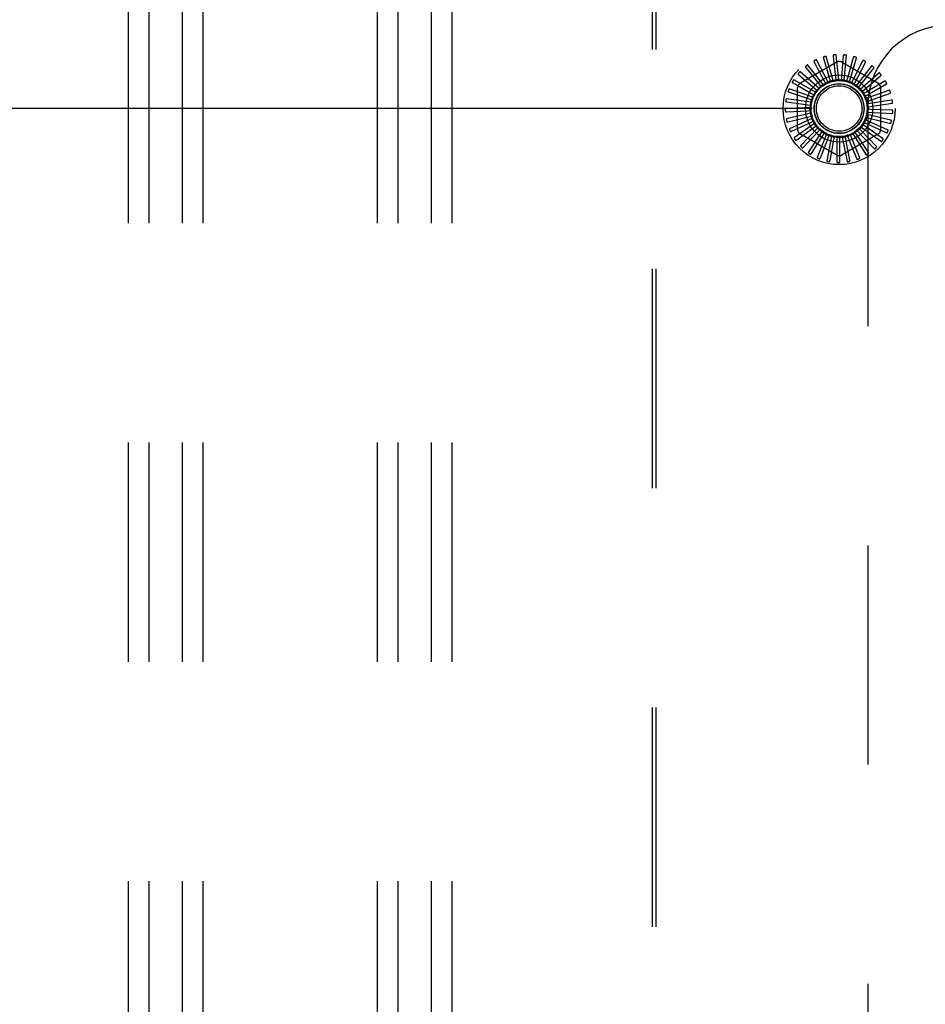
# Model space of a CAD drawing. Header units: inches. Extents: x 0 to 200, y 0 to 129.
# Tile 24 of 44: x 18.92 to 23.46, y 107.66 to 112.6. Entities that reach past the tile are written whole.
import ezdxf

# ---------------------------------------------------------------- set-up
doc = ezdxf.new("R2010")
doc.units = ezdxf.units.IN
doc.header["$LTSCALE"] = 11
doc.header["$MEASUREMENT"] = 0
doc.linetypes.add('HIDDEN', pattern=[0.2, 0.1, -0.1])
doc.layers.get('0').update_dxf_attribs({"linetype": 'CONTINUOUS'})
doc.layers.add('DEFAULT_2', color=8, linetype='HIDDEN')
doc.layers.add('DIMENSIONS', color=7, linetype='CONTINUOUS')
doc.styles.get("Standard").update_dxf_attribs({"font": 'arial.ttf'})
doc.dimstyles.new('DIMSTYLE_1', dxfattribs={"dimtxt": 0.882353, "dimasz": 1.176471, "dimexe": 0.09, "dimexo": 0.07, "dimgap": 0.0375, "dimtad": 0, "dimtih": 1, "dimtoh": 1, "dimzin": 4, "dimdsep": 46, "dimtxsty": 'Standard', "dimblk": '_FILLED', "dimblk1": '_FILLED', "dimblk2": '_FILLED', "dimcen": 0.09, "dimazin": 1, "dimtfac": 1, "dimtdec": 3, "dimtofl": 0, "dimtmove": 0, "dimatfit": 3, "dimldrblk": '_FILLED', "dimfxl": 0, "dimtolj": 1, "dimtzin": 4, "dimarcsym": 0})

# ---------------------------------------------------------------- blocks, each defined once
blk = doc.blocks.new('_FILLED')
at = {"color": 0, "linetype": 'ByBlock'}
blk.add_solid([(0, 0), (-1, 0.2), (-1, -0.2)], dxfattribs=at)
blk = doc.blocks.new('*D20')
at = {"layer": 'DIMENSIONS', "color": 2, "linetype": 'Continuous'}
for p, q in [((22.894, 112.1507), (12.7926, 112.1507)), ((13.8514, 112.1507), (13.8514, 109.0331)), ((13.8514, 104.1507), (13.8514, 107.2684)), ((22.894, 104.1507), (12.7926, 104.1507))]:
    blk.add_line(p, q, dxfattribs=at)
at = {"layer": 'DIMENSIONS', "color": 2, "linetype": 'Continuous', "xscale": 1.1764705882, "yscale": 1.1764705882, "zscale": 1.1764705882}
for p, rotation in [((13.8514, 112.1507), 90), ((13.8514, 104.1507), 270)]:
    blk.add_blockref('_FILLED', p, dxfattribs=dict(at, rotation=rotation))
at = {"layer": 'DIMENSIONS', "color": 2, "linetype": 'Continuous', "insert": (13.8514, 108.5919), "char_height": 0.88235, "width": 2.39777, "attachment_point": 2, "line_spacing_factor": 0.9}
blk.add_mtext('8.00', dxfattribs=at)

msp = doc.modelspace()

# ---------------------------------------------------------------- linework, layer by layer
at = {"layer": 'DEFAULT_2', "color": 8, "linetype": 'HIDDEN'}
for p, q in [((19.4611, 119.2757), (19.4611, 100.2757)), ((19.5651, 119.2757), (19.5651, 100.2757)), ((19.7321, 119.2757), (19.7321, 100.2757)), ((19.8361, 119.2757), (19.8361, 100.2757)), ((20.7111, 119.2757), (20.7111, 100.2757)), ((20.8151, 119.2757), (20.8151, 100.2757)), ((20.9821, 119.2757), (20.9821, 100.2757)), ((21.0861, 119.2757), (21.0861, 100.2757)), ((22.0925, 103.6463), (22.0925, 112.6552)), ((22.112, 103.6463), (22.112, 112.6552)), ((23.0005, 112.4137), (23.0113, 112.3081)), ((23.0277, 112.295), (23.0158, 112.4194)), ((23.0508, 112.4145), (23.0415, 112.3088)), ((23.055, 112.2928), (23.0669, 112.4172)), ((22.8362, 112.2794), (23.0154, 112.3829)), ((22.9501, 112.2708), (22.8728, 112.3691)), ((22.9049, 112.3839), (22.9542, 112.2899)), ((22.9743, 112.2838), (22.917, 112.3949)), ((22.9513, 112.4033), (22.9819, 112.3018)), ((23.0004, 112.2919), (22.9652, 112.4118)), ((23.0446, 112.3829), (23.2237, 112.2794)), ((23.1004, 112.4058), (23.0712, 112.3038)), ((23.0815, 112.2855), (23.1167, 112.4054)), ((23.1474, 112.3879), (23.0994, 112.2932)), ((23.106, 112.2733), (23.1633, 112.3844)), ((22.8272, 112.3207), (22.9079, 112.2518)), ((22.9288, 112.2535), (22.8344, 112.3354)), ((22.863, 112.356), (22.9292, 112.2731)), ((23.1901, 112.3614), (23.1251, 112.2775)), ((23.1279, 112.2567), (23.2051, 112.3549)), ((23.1462, 112.2363), (23.2406, 112.3181)), ((23.2271, 112.3273), (23.1474, 112.2572)), ((22.7987, 112.2792), (22.891, 112.2268)), ((22.9112, 112.2325), (22.8029, 112.295)), ((22.9292, 112.2731), (22.9381, 112.2619)), ((22.9542, 112.2899), (22.9608, 112.2773)), ((22.9583, 112.275), (22.958, 112.2749)), ((22.9819, 112.3018), (22.986, 112.2881)), ((23.0113, 112.3081), (23.0128, 112.2939)), ((23.0415, 112.3088), (23.0402, 112.2946)), ((23.0712, 112.3038), (23.0672, 112.2901)), ((23.0994, 112.2932), (23.0929, 112.2805)), ((23.1251, 112.2775), (23.1164, 112.2663)), ((23.1602, 112.2127), (23.2685, 112.2752)), ((23.2569, 112.2868), (23.1654, 112.2331)), ((22.7786, 112.2332), (22.8791, 112.1991)), ((22.8978, 112.2086), (22.7797, 112.2494)), ((22.8217, 112.0473), (22.8217, 112.2542)), ((22.891, 112.2268), (22.9033, 112.2198)), ((22.9079, 112.2518), (22.9187, 112.2425)), ((23.1474, 112.2572), (23.1367, 112.2478)), ((23.1654, 112.2331), (23.1531, 112.2259)), ((23.1696, 112.187), (23.2877, 112.2278)), ((23.2786, 112.2414), (23.1786, 112.206)), ((23.2383, 112.2542), (23.2383, 112.0473)), ((22.8893, 112.1825), (22.7656, 112.2003)), ((22.7675, 112.1841), (22.8726, 112.1697)), ((22.8726, 112.1697), (22.8868, 112.1678)), ((22.8791, 112.1991), (22.8926, 112.1946)), ((23.1786, 112.206), (23.1651, 112.2012)), ((23.1863, 112.1768), (23.1722, 112.1747)), ((23.174, 112.1599), (23.2977, 112.1777)), ((23.2912, 112.1927), (23.1863, 112.1768)), ((22.8858, 112.1553), (22.761, 112.1494)), ((22.7659, 112.1338), (22.8719, 112.1396)), ((22.8876, 112.1279), (22.7661, 112.0985)), ((22.8719, 112.1396), (22.8861, 112.1403)), ((23.1848, 112.1169), (23.171, 112.1202)), ((23.1731, 112.1325), (23.2979, 112.1265)), ((23.1735, 112.1597), (23.1735, 104.1417)), ((23.1885, 112.1468), (23.1742, 112.1474)), ((23.2881, 112.0926), (23.1848, 112.1169)), ((23.2945, 112.1425), (23.1885, 112.1468)), ((22.7739, 112.0841), (22.8768, 112.1099)), ((22.8944, 112.1014), (22.7808, 112.0495)), ((22.7911, 112.0369), (22.8873, 112.0816)), ((22.9062, 112.0766), (22.8044, 112.0041)), ((22.8768, 112.1099), (22.8907, 112.1133)), ((22.8873, 112.0816), (22.9003, 112.0876)), ((23.1612, 112.0617), (23.1495, 112.0699)), ((23.156, 112.0806), (23.2697, 112.0287)), ((23.1756, 112.0882), (23.1626, 112.094)), ((23.167, 112.1057), (23.2885, 112.0763)), ((23.2724, 112.0448), (23.1756, 112.0882)), ((22.817, 111.9937), (22.903, 112.0559)), ((23.0154, 111.9186), (22.8362, 112.022)), ((22.9225, 112.0545), (22.8363, 111.9641)), ((22.8506, 111.9563), (22.9232, 112.0335)), ((22.9426, 112.0359), (22.8751, 111.9308)), ((22.903, 112.0559), (22.9146, 112.0642)), ((22.9659, 112.0215), (22.9195, 111.9055)), ((22.9232, 112.0335), (22.933, 112.0439)), ((22.9474, 112.0155), (22.955, 112.0275)), ((23.2237, 112.022), (23.0446, 111.9186)), ((23.0922, 112.0049), (23.0869, 112.0182)), ((23.0981, 112.0236), (23.1657, 111.9184)), ((23.1187, 112.0194), (23.1109, 112.0313)), ((23.1767, 111.9305), (23.1187, 112.0194)), ((23.121, 112.0388), (23.2072, 111.9483)), ((23.142, 112.0385), (23.1321, 112.0488)), ((23.1405, 112.058), (23.2423, 111.9855)), ((23.2157, 111.9623), (23.142, 112.0385)), ((23.248, 112.0008), (23.1612, 112.0617)), ((22.8906, 111.9258), (22.9474, 112.0155)), ((22.9357, 111.9035), (22.9744, 112.0023)), ((22.9916, 112.0117), (22.9679, 111.889)), ((22.9744, 112.0023), (22.9797, 112.0155)), ((22.9842, 111.8901), (23.0035, 111.9944)), ((23.0035, 111.9944), (23.0062, 112.0085)), ((23.0186, 112.0069), (23.0186, 111.882)), ((23.0336, 111.9923), (23.0335, 112.0065)), ((23.0343, 111.8862), (23.0336, 111.9923)), ((23.046, 112.0074), (23.0696, 111.8847)), ((23.0635, 111.9958), (23.0607, 112.0098)), ((23.0843, 111.8918), (23.0635, 111.9958)), ((23.0728, 112.013), (23.1193, 111.897)), ((23.1323, 111.9067), (23.0922, 112.0049))]:
    msp.add_line(p, q, dxfattribs=at)
for points in [[(22.9652, 112.4118), (22.9652, 112.412), (22.965, 112.4121), (22.9649, 112.4122), (22.9647, 112.4123), (22.9645, 112.4123), (22.9643, 112.4124), (22.9641, 112.4124), (22.9639, 112.4124), (22.9637, 112.4124), (22.9634, 112.4124), (22.9632, 112.4124), (22.9629, 112.4124), (22.9626, 112.4123), (22.9624, 112.4123), (22.9621, 112.4123), (22.9618, 112.4122), (22.9615, 112.4121), (22.9612, 112.4121), (22.9609, 112.412), (22.9606, 112.4119)], [(23.0027, 112.4196), (23.0022, 112.4195), (23.0018, 112.4194), (23.0015, 112.4191), (23.0012, 112.4188), (23.0009, 112.4184), (23.0008, 112.418), (23.0006, 112.4176), (23.0005, 112.4171), (23.0005, 112.4166), (23.0004, 112.4161), (23.0004, 112.4155), (23.0004, 112.4149), (23.0005, 112.4143), (23.0005, 112.4137)], [(23.0158, 112.4194), (23.0158, 112.4195), (23.0157, 112.4197), (23.0156, 112.4198), (23.0154, 112.4199), (23.0152, 112.42), (23.015, 112.4201), (23.0148, 112.4201), (23.0146, 112.4202), (23.0144, 112.4202), (23.0142, 112.4203), (23.0139, 112.4203), (23.0136, 112.4203), (23.0134, 112.4204), (23.0131, 112.4204), (23.0128, 112.4204), (23.0125, 112.4204), (23.0122, 112.4204), (23.0119, 112.4204), (23.0116, 112.4204), (23.0113, 112.4203)], [(23.054, 112.4199), (23.0536, 112.4199), (23.0532, 112.4198), (23.0528, 112.4197), (23.0524, 112.4194), (23.0521, 112.4191), (23.0519, 112.4187), (23.0517, 112.4183), (23.0515, 112.4179), (23.0513, 112.4174), (23.0512, 112.4169), (23.0511, 112.4163), (23.051, 112.4157), (23.0509, 112.4151), (23.0508, 112.4145)], [(23.0669, 112.4172), (23.0669, 112.4174), (23.0668, 112.4175), (23.0667, 112.4177), (23.0666, 112.4178), (23.0665, 112.4179), (23.0663, 112.418), (23.0661, 112.4181), (23.0659, 112.4182), (23.0657, 112.4183), (23.0654, 112.4184), (23.0652, 112.4185), (23.065, 112.4186), (23.0647, 112.4186), (23.0644, 112.4187), (23.0641, 112.4188), (23.0639, 112.4188), (23.0636, 112.4189), (23.0632, 112.4189), (23.0629, 112.419), (23.0626, 112.419)], [(22.8728, 112.3691), (22.8727, 112.3692), (22.8726, 112.3692), (22.8724, 112.3693), (22.8722, 112.3693), (22.872, 112.3693), (22.8718, 112.3692), (22.8716, 112.3692), (22.8714, 112.3691), (22.8712, 112.369), (22.8709, 112.3689), (22.8707, 112.3688), (22.8705, 112.3687), (22.8702, 112.3686), (22.87, 112.3684), (22.8697, 112.3683), (22.8695, 112.3681), (22.8692, 112.368), (22.869, 112.3678), (22.8687, 112.3676), (22.8685, 112.3674)], [(22.9047, 112.3902), (22.9043, 112.3899), (22.904, 112.3896), (22.9038, 112.3893), (22.9036, 112.3889), (22.9035, 112.3885), (22.9035, 112.388), (22.9035, 112.3876), (22.9036, 112.3871), (22.9038, 112.3866), (22.9039, 112.3861), (22.9041, 112.3855), (22.9044, 112.385), (22.9046, 112.3844), (22.9049, 112.3839)], [(22.917, 112.3949), (22.9169, 112.395), (22.9168, 112.3951), (22.9166, 112.3952), (22.9164, 112.3952), (22.9162, 112.3952), (22.916, 112.3952), (22.9158, 112.3952), (22.9156, 112.3952), (22.9153, 112.3951), (22.9151, 112.3951), (22.9149, 112.395), (22.9146, 112.3949), (22.9143, 112.3949), (22.9141, 112.3948), (22.9138, 112.3947), (22.9135, 112.3946), (22.9132, 112.3945), (22.913, 112.3943), (22.9126, 112.3942), (22.9123, 112.394)], [(22.9523, 112.4096), (22.9518, 112.4094), (22.9515, 112.4092), (22.9512, 112.4089), (22.951, 112.4085), (22.9508, 112.4081), (22.9507, 112.4077), (22.9506, 112.4072), (22.9506, 112.4067), (22.9507, 112.4062), (22.9507, 112.4057), (22.9508, 112.4051), (22.951, 112.4045), (22.9511, 112.4039), (22.9513, 112.4033)], [(23.1046, 112.4105), (23.1041, 112.4106), (23.1037, 112.4106), (23.1033, 112.4105), (23.1029, 112.4103), (23.1025, 112.4101), (23.1022, 112.4098), (23.1019, 112.4094), (23.1016, 112.409), (23.1014, 112.4085), (23.1012, 112.408), (23.1009, 112.4075), (23.1007, 112.407), (23.1005, 112.4064), (23.1004, 112.4058)], [(23.1167, 112.4054), (23.1167, 112.4056), (23.1167, 112.4057), (23.1166, 112.4059), (23.1165, 112.406), (23.1164, 112.4062), (23.1162, 112.4063), (23.1161, 112.4065), (23.1159, 112.4066), (23.1157, 112.4067), (23.1155, 112.4069), (23.1152, 112.407), (23.115, 112.4071), (23.1148, 112.4072), (23.1145, 112.4073), (23.1143, 112.4075), (23.114, 112.4076), (23.1137, 112.4077), (23.1134, 112.4078), (23.1131, 112.4079), (23.1128, 112.408)], [(23.1524, 112.3917), (23.1519, 112.3919), (23.1515, 112.3919), (23.1511, 112.3919), (23.1507, 112.3918), (23.1503, 112.3917), (23.1499, 112.3914), (23.1496, 112.3911), (23.1492, 112.3908), (23.1489, 112.3904), (23.1486, 112.3899), (23.1483, 112.3894), (23.148, 112.3889), (23.1477, 112.3884), (23.1474, 112.3879)], [(23.1633, 112.3844), (23.1634, 112.3845), (23.1634, 112.3847), (23.1633, 112.3849), (23.1633, 112.3851), (23.1632, 112.3852), (23.163, 112.3854), (23.1629, 112.3856), (23.1627, 112.3857), (23.1626, 112.3859), (23.1624, 112.3861), (23.1622, 112.3862), (23.162, 112.3864), (23.1618, 112.3865), (23.1616, 112.3867), (23.1613, 112.3869), (23.1611, 112.387), (23.1608, 112.3872), (23.1605, 112.3874), (23.1602, 112.3875), (23.1599, 112.3877)], [(23.1958, 112.3642), (23.1954, 112.3644), (23.195, 112.3646), (23.1946, 112.3646), (23.1941, 112.3646), (23.1937, 112.3645), (23.1933, 112.3644), (23.1929, 112.3641), (23.1925, 112.3639), (23.1921, 112.3635), (23.1917, 112.3632), (23.1913, 112.3627), (23.1909, 112.3623), (23.1905, 112.3619), (23.1901, 112.3614)], [(22.8247, 112.3265), (22.8244, 112.3261), (22.8242, 112.3257), (22.8241, 112.3253), (22.8241, 112.3249), (22.8242, 112.3244), (22.8244, 112.324), (22.8246, 112.3236), (22.8248, 112.3232), (22.8251, 112.3228), (22.8255, 112.3224), (22.8259, 112.3219), (22.8263, 112.3215), (22.8267, 112.3211), (22.8272, 112.3207)], [(22.8344, 112.3354), (22.8342, 112.3355), (22.834, 112.3355), (22.8339, 112.3355), (22.8337, 112.3355), (22.8335, 112.3354), (22.8333, 112.3353), (22.8331, 112.3352), (22.8329, 112.3351), (22.8327, 112.335), (22.8325, 112.3349), (22.8323, 112.3347), (22.8321, 112.3346), (22.8319, 112.3344), (22.8317, 112.3342), (22.8315, 112.334), (22.8312, 112.3338), (22.831, 112.3336), (22.8308, 112.3334), (22.8306, 112.3331), (22.8303, 112.3329)], [(22.8616, 112.3622), (22.8613, 112.3618), (22.8611, 112.3615), (22.8609, 112.3611), (22.8608, 112.3607), (22.8608, 112.3602), (22.8609, 112.3598), (22.861, 112.3594), (22.8612, 112.3589), (22.8614, 112.3584), (22.8617, 112.3579), (22.862, 112.3575), (22.8623, 112.357), (22.8627, 112.3565), (22.863, 112.356)], [(23.2051, 112.3549), (23.2052, 112.3551), (23.2052, 112.3552), (23.2052, 112.3554), (23.2052, 112.3556), (23.2051, 112.3558), (23.205, 112.356), (23.2049, 112.3562), (23.2048, 112.3564), (23.2047, 112.3566), (23.2045, 112.3567), (23.2044, 112.3569), (23.2042, 112.3571), (23.204, 112.3573), (23.2038, 112.3575), (23.2036, 112.3577), (23.2034, 112.358), (23.2032, 112.3582), (23.203, 112.3584), (23.2027, 112.3586), (23.2025, 112.3588)], [(23.2332, 112.329), (23.2328, 112.3293), (23.2325, 112.3295), (23.2321, 112.3296), (23.2317, 112.3297), (23.2312, 112.3297), (23.2308, 112.3296), (23.2303, 112.3295), (23.2299, 112.3293), (23.2294, 112.329), (23.229, 112.3287), (23.2285, 112.3284), (23.228, 112.328), (23.2276, 112.3277), (23.2271, 112.3273)], [(23.2406, 112.3181), (23.2407, 112.3182), (23.2408, 112.3184), (23.2408, 112.3186), (23.2408, 112.3187), (23.2408, 112.3189), (23.2407, 112.3191), (23.2407, 112.3193), (23.2406, 112.3196), (23.2405, 112.3198), (23.2404, 112.32), (23.2403, 112.3202), (23.2401, 112.3204), (23.24, 112.3207), (23.2398, 112.3209), (23.2397, 112.3211), (23.2395, 112.3214), (23.2393, 112.3216), (23.2391, 112.3219), (23.2389, 112.3222), (23.2387, 112.3224)], [(22.7951, 112.2844), (22.7949, 112.284), (22.7948, 112.2836), (22.7948, 112.2832), (22.7949, 112.2828), (22.7951, 112.2824), (22.7953, 112.282), (22.7956, 112.2816), (22.7959, 112.2812), (22.7963, 112.2809), (22.7967, 112.2805), (22.7972, 112.2802), (22.7977, 112.2799), (22.7982, 112.2796), (22.7987, 112.2792)], [(22.8029, 112.295), (22.8028, 112.2951), (22.8026, 112.2951), (22.8024, 112.295), (22.8023, 112.295), (22.8021, 112.2949), (22.8019, 112.2948), (22.8017, 112.2947), (22.8016, 112.2945), (22.8014, 112.2943), (22.8012, 112.2942), (22.8011, 112.294), (22.8009, 112.2938), (22.8007, 112.2936), (22.8005, 112.2934), (22.8004, 112.2931), (22.8002, 112.2929), (22.8, 112.2926), (22.7998, 112.2924), (22.7996, 112.2921), (22.7995, 112.2918)], [(22.9501, 112.2708), (22.9514, 112.2715), (22.9527, 112.2722), (22.954, 112.2729), (22.9553, 112.2736), (22.9567, 112.2742), (22.958, 112.2749)], [(22.9608, 112.2773), (22.9604, 112.2768), (22.9601, 112.2764), (22.9597, 112.276), (22.9592, 112.2756), (22.9588, 112.2753), (22.9583, 112.275)], [(22.9743, 112.2838), (22.9764, 112.2844), (22.9785, 112.2851), (22.9807, 112.2857), (22.9828, 112.2862)], [(22.986, 112.2881), (22.9855, 112.2877), (22.985, 112.2873), (22.9845, 112.2869), (22.984, 112.2866), (22.9834, 112.2864), (22.9828, 112.2862)], [(23.0004, 112.2919), (23.0027, 112.2922), (23.0049, 112.2924), (23.0071, 112.2926), (23.0093, 112.2927)], [(23.0128, 112.2939), (23.0123, 112.2936), (23.0117, 112.2933), (23.0111, 112.2931), (23.0105, 112.2929), (23.0099, 112.2928), (23.0093, 112.2927)], [(23.0277, 112.295), (23.0299, 112.2948), (23.0321, 112.2946), (23.0343, 112.2943), (23.0366, 112.2941)], [(23.0402, 112.2946), (23.0396, 112.2944), (23.039, 112.2942), (23.0384, 112.2941), (23.0378, 112.294), (23.0372, 112.294), (23.0366, 112.2941)], [(23.055, 112.2928), (23.0572, 112.2922), (23.0593, 112.2916), (23.0614, 112.2909), (23.0636, 112.2902)], [(23.0672, 112.2901), (23.0666, 112.29), (23.066, 112.2899), (23.0654, 112.2899), (23.0648, 112.29), (23.0642, 112.2901), (23.0636, 112.2902)], [(23.0815, 112.2855), (23.0835, 112.2845), (23.0854, 112.2835), (23.0874, 112.2824), (23.0894, 112.2814)], [(23.0929, 112.2805), (23.0923, 112.2805), (23.0917, 112.2806), (23.0911, 112.2807), (23.0905, 112.2809), (23.0899, 112.2811), (23.0894, 112.2814)], [(23.106, 112.2733), (23.1078, 112.272), (23.1096, 112.2706), (23.1113, 112.2692), (23.113, 112.2678)], [(23.1164, 112.2663), (23.1158, 112.2664), (23.1152, 112.2665), (23.1146, 112.2668), (23.114, 112.2671), (23.1135, 112.2674), (23.113, 112.2678)], [(23.2632, 112.2873), (23.263, 112.2877), (23.2626, 112.2879), (23.2623, 112.2882), (23.2619, 112.2883), (23.2615, 112.2884), (23.261, 112.2884), (23.2606, 112.2883), (23.2601, 112.2882), (23.2596, 112.288), (23.2591, 112.2878), (23.2585, 112.2876), (23.258, 112.2874), (23.2575, 112.2871), (23.2569, 112.2868)], [(23.2685, 112.2752), (23.2686, 112.2753), (23.2687, 112.2755), (23.2688, 112.2756), (23.2688, 112.2758), (23.2688, 112.276), (23.2688, 112.2762), (23.2688, 112.2764), (23.2687, 112.2767), (23.2687, 112.2769), (23.2686, 112.2771), (23.2685, 112.2774), (23.2684, 112.2776), (23.2684, 112.2779), (23.2683, 112.2781), (23.2681, 112.2784), (23.268, 112.2787), (23.2679, 112.2789), (23.2678, 112.2792), (23.2676, 112.2795), (23.2674, 112.2798)], [(22.7741, 112.2376), (22.774, 112.2371), (22.7739, 112.2367), (22.774, 112.2363), (22.7742, 112.2359), (22.7744, 112.2355), (22.7747, 112.2352), (22.775, 112.2349), (22.7754, 112.2346), (22.7759, 112.2343), (22.7764, 112.2341), (22.7769, 112.2338), (22.7774, 112.2336), (22.778, 112.2334), (22.7786, 112.2332)], [(22.7797, 112.2494), (22.7796, 112.2495), (22.7794, 112.2494), (22.7792, 112.2494), (22.7791, 112.2493), (22.7789, 112.2492), (22.7788, 112.249), (22.7786, 112.2489), (22.7785, 112.2487), (22.7784, 112.2485), (22.7782, 112.2483), (22.7781, 112.2481), (22.7779, 112.2478), (22.7778, 112.2476), (22.7777, 112.2474), (22.7776, 112.2471), (22.7774, 112.2468), (22.7773, 112.2466), (22.7772, 112.2463), (22.7771, 112.246), (22.777, 112.2457)], [(22.8978, 112.2086), (22.8989, 112.2105), (22.9, 112.2124), (22.9012, 112.2143), (22.9023, 112.2162)], [(22.9033, 112.2198), (22.9033, 112.2192), (22.9032, 112.2185), (22.9031, 112.2179), (22.9029, 112.2173), (22.9026, 112.2168), (22.9023, 112.2162)], [(22.9112, 112.2325), (22.9126, 112.2342), (22.9141, 112.2359), (22.9155, 112.2376), (22.917, 112.2392)], [(22.9187, 112.2425), (22.9186, 112.2419), (22.9184, 112.2413), (22.9181, 112.2407), (22.9178, 112.2402), (22.9174, 112.2397), (22.917, 112.2392)], [(22.9288, 112.2535), (22.9305, 112.2549), (22.9323, 112.2563), (22.934, 112.2577), (22.9358, 112.259)], [(22.9381, 112.2619), (22.9378, 112.2613), (22.9375, 112.2608), (22.9372, 112.2603), (22.9367, 112.2598), (22.9363, 112.2594), (22.9358, 112.259)], [(23.1279, 112.2567), (23.1294, 112.255), (23.1308, 112.2534), (23.1322, 112.2517), (23.1337, 112.2499)], [(23.1367, 112.2478), (23.1361, 112.2481), (23.1355, 112.2483), (23.135, 112.2487), (23.1345, 112.2491), (23.1341, 112.2495), (23.1337, 112.2499)], [(23.1462, 112.2363), (23.1473, 112.2343), (23.1484, 112.2324), (23.1495, 112.2305), (23.1506, 112.2285)], [(23.1531, 112.2259), (23.1526, 112.2262), (23.1521, 112.2266), (23.1516, 112.227), (23.1512, 112.2275), (23.1509, 112.228), (23.1506, 112.2285)], [(23.2849, 112.2407), (23.2847, 112.2411), (23.2844, 112.2414), (23.2841, 112.2417), (23.2837, 112.2419), (23.2833, 112.2421), (23.2829, 112.2422), (23.2824, 112.2422), (23.2819, 112.2422), (23.2814, 112.2421), (23.2809, 112.242), (23.2803, 112.2419), (23.2798, 112.2417), (23.2792, 112.2416), (23.2786, 112.2414)], [(23.2877, 112.2278), (23.2879, 112.2279), (23.288, 112.228), (23.2881, 112.2282), (23.2881, 112.2284), (23.2882, 112.2286), (23.2882, 112.2288), (23.2882, 112.229), (23.2882, 112.2292), (23.2882, 112.2294), (23.2882, 112.2297), (23.2882, 112.2299), (23.2882, 112.2302), (23.2881, 112.2304), (23.2881, 112.2307), (23.288, 112.231), (23.2879, 112.2313), (23.2879, 112.2316), (23.2878, 112.2319), (23.2877, 112.2322), (23.2876, 112.2325)], [(22.7622, 112.1876), (22.7622, 112.1871), (22.7623, 112.1867), (22.7624, 112.1863), (22.7627, 112.1859), (22.763, 112.1856), (22.7633, 112.1853), (22.7637, 112.1851), (22.7642, 112.1849), (22.7647, 112.1847), (22.7652, 112.1845), (22.7657, 112.1844), (22.7663, 112.1843), (22.7669, 112.1842), (22.7675, 112.1841)], [(22.7656, 112.2003), (22.7654, 112.2003), (22.7653, 112.2002), (22.7651, 112.2001), (22.765, 112.2), (22.7648, 112.1999), (22.7647, 112.1997), (22.7646, 112.1995), (22.7645, 112.1993), (22.7644, 112.1991), (22.7643, 112.1989), (22.7642, 112.1986), (22.7641, 112.1984), (22.764, 112.1981), (22.764, 112.1979), (22.7639, 112.1976), (22.7638, 112.1973), (22.7637, 112.197), (22.7637, 112.1967), (22.7636, 112.1964), (22.7635, 112.196)], [(22.8868, 112.1678), (22.887, 112.1672), (22.8871, 112.1666), (22.8872, 112.1659), (22.8872, 112.1653), (22.8872, 112.1647), (22.8871, 112.1641)], [(22.8893, 112.1825), (22.89, 112.1846), (22.8907, 112.1867), (22.8915, 112.1888), (22.8922, 112.1909)], [(22.8926, 112.1946), (22.8927, 112.1939), (22.8927, 112.1933), (22.8927, 112.1927), (22.8926, 112.1921), (22.8924, 112.1915), (22.8922, 112.1909)], [(23.1602, 112.2127), (23.161, 112.2106), (23.1617, 112.2085), (23.1624, 112.2064), (23.1631, 112.2043)], [(23.1651, 112.2012), (23.1647, 112.2017), (23.1643, 112.2021), (23.1639, 112.2026), (23.1636, 112.2032), (23.1633, 112.2037), (23.1631, 112.2043)], [(23.1696, 112.187), (23.17, 112.1848), (23.1703, 112.1826), (23.1706, 112.1803), (23.1708, 112.1781)], [(23.1722, 112.1747), (23.1719, 112.1752), (23.1716, 112.1758), (23.1713, 112.1763), (23.1711, 112.1769), (23.1709, 112.1775), (23.1708, 112.1781)], [(23.2973, 112.1908), (23.2972, 112.1913), (23.297, 112.1917), (23.2967, 112.192), (23.2964, 112.1923), (23.296, 112.1925), (23.2956, 112.1926), (23.2952, 112.1928), (23.2947, 112.1928), (23.2942, 112.1929), (23.2936, 112.1929), (23.293, 112.1929), (23.2925, 112.1928), (23.2919, 112.1928), (23.2912, 112.1927)], [(23.2977, 112.1777), (23.2978, 112.1777), (23.298, 112.1778), (23.2981, 112.1779), (23.2982, 112.1781), (23.2983, 112.1783), (23.2983, 112.1785), (23.2984, 112.1787), (23.2984, 112.1789), (23.2985, 112.1791), (23.2985, 112.1794), (23.2985, 112.1796), (23.2985, 112.1799), (23.2985, 112.1802), (23.2985, 112.1804), (23.2985, 112.1807), (23.2985, 112.181), (23.2985, 112.1813), (23.2985, 112.1817), (23.2984, 112.182), (23.2984, 112.1823)], [(22.761, 112.1494), (22.7608, 112.1493), (22.7607, 112.1492), (22.7605, 112.1491), (22.7604, 112.149), (22.7603, 112.1488), (22.7602, 112.1486), (22.7602, 112.1484), (22.7601, 112.1482), (22.76, 112.148), (22.76, 112.1477), (22.7599, 112.1475), (22.7599, 112.1472), (22.7599, 112.147), (22.7598, 112.1467), (22.7598, 112.1464), (22.7598, 112.1461), (22.7598, 112.1458), (22.7598, 112.1455), (22.7598, 112.1452), (22.7598, 112.1449)], [(22.7601, 112.1362), (22.7602, 112.1358), (22.7603, 112.1354), (22.7606, 112.135), (22.7608, 112.1347), (22.7612, 112.1344), (22.7616, 112.1342), (22.762, 112.1341), (22.7625, 112.134), (22.763, 112.1339), (22.7636, 112.1338), (22.7641, 112.1338), (22.7647, 112.1338), (22.7653, 112.1338), (22.7659, 112.1338)], [(22.8858, 112.1553), (22.8861, 112.1575), (22.8864, 112.1597), (22.8868, 112.1619), (22.8871, 112.1641)], [(22.8861, 112.1403), (22.8864, 112.1398), (22.8867, 112.1392), (22.8869, 112.1386), (22.8871, 112.138), (22.8871, 112.1374), (22.8872, 112.1368)], [(22.8876, 112.1279), (22.8874, 112.1302), (22.8873, 112.1324), (22.8872, 112.1346), (22.8872, 112.1368)], [(23.171, 112.1202), (23.1708, 112.1208), (23.1707, 112.1214), (23.1707, 112.122), (23.1707, 112.1226), (23.1708, 112.1232), (23.1709, 112.1238)], [(23.1731, 112.1325), (23.1726, 112.1303), (23.1721, 112.1281), (23.1715, 112.126), (23.1709, 112.1238)], [(23.174, 112.1599), (23.1739, 112.1576), (23.1738, 112.1554), (23.1736, 112.1532), (23.1735, 112.151)], [(23.1742, 112.1474), (23.1739, 112.148), (23.1737, 112.1485), (23.1736, 112.1491), (23.1735, 112.1498), (23.1735, 112.1504), (23.1735, 112.151)], [(23.3, 112.1395), (23.3, 112.14), (23.2999, 112.1404), (23.2997, 112.1408), (23.2994, 112.1411), (23.2991, 112.1414), (23.2988, 112.1416), (23.2983, 112.1418), (23.2979, 112.142), (23.2974, 112.1421), (23.2968, 112.1422), (23.2963, 112.1423), (23.2957, 112.1424), (23.2951, 112.1424), (23.2945, 112.1425)], [(23.2979, 112.1265), (23.2981, 112.1265), (23.2982, 112.1266), (23.2984, 112.1267), (23.2985, 112.1269), (23.2986, 112.127), (23.2987, 112.1272), (23.2988, 112.1274), (23.2989, 112.1276), (23.299, 112.1278), (23.2991, 112.128), (23.2991, 112.1283), (23.2992, 112.1285), (23.2993, 112.1288), (23.2993, 112.1291), (23.2994, 112.1294), (23.2994, 112.1297), (23.2994, 112.13), (23.2995, 112.1303), (23.2995, 112.1306), (23.2995, 112.131)], [(22.7661, 112.0985), (22.766, 112.0984), (22.7658, 112.0983), (22.7657, 112.0981), (22.7656, 112.098), (22.7656, 112.0978), (22.7655, 112.0976), (22.7655, 112.0974), (22.7655, 112.0972), (22.7654, 112.0969), (22.7654, 112.0967), (22.7654, 112.0964), (22.7655, 112.0962), (22.7655, 112.0959), (22.7655, 112.0956), (22.7655, 112.0953), (22.7656, 112.095), (22.7656, 112.0947), (22.7657, 112.0944), (22.7657, 112.0941), (22.7658, 112.0937)], [(22.7677, 112.0854), (22.7679, 112.085), (22.7681, 112.0846), (22.7684, 112.0843), (22.7687, 112.0841), (22.7691, 112.0839), (22.7696, 112.0837), (22.77, 112.0837), (22.7705, 112.0836), (22.771, 112.0837), (22.7716, 112.0837), (22.7721, 112.0838), (22.7727, 112.0839), (22.7733, 112.084), (22.7739, 112.0841)], [(22.8907, 112.1133), (22.8911, 112.1128), (22.8915, 112.1123), (22.8918, 112.1118), (22.892, 112.1112), (22.8922, 112.1106), (22.8924, 112.11)], [(22.8944, 112.1014), (22.8939, 112.1035), (22.8934, 112.1057), (22.8929, 112.1079), (22.8924, 112.11)], [(22.9003, 112.0876), (22.9008, 112.0872), (22.9012, 112.0868), (22.9016, 112.0863), (22.902, 112.0858), (22.9023, 112.0853), (22.9026, 112.0847)], [(22.9062, 112.0766), (22.9053, 112.0786), (22.9043, 112.0807), (22.9034, 112.0827), (22.9026, 112.0847)], [(23.1495, 112.0699), (23.1496, 112.0706), (23.1497, 112.0712), (23.1499, 112.0718), (23.1502, 112.0723), (23.1505, 112.0729), (23.1508, 112.0734)], [(23.156, 112.0806), (23.1548, 112.0788), (23.1535, 112.0769), (23.1522, 112.0751), (23.1508, 112.0734)], [(23.1626, 112.094), (23.1626, 112.0946), (23.1626, 112.0953), (23.1627, 112.0959), (23.1629, 112.0965), (23.1631, 112.0971), (23.1633, 112.0976)], [(23.167, 112.1057), (23.1662, 112.1037), (23.1652, 112.1016), (23.1643, 112.0996), (23.1633, 112.0976)], [(23.293, 112.0886), (23.2931, 112.0891), (23.2931, 112.0895), (23.2929, 112.0899), (23.2928, 112.0903), (23.2925, 112.0906), (23.2922, 112.0909), (23.2918, 112.0912), (23.2914, 112.0914), (23.2909, 112.0917), (23.2904, 112.0919), (23.2899, 112.0921), (23.2893, 112.0923), (23.2887, 112.0924), (23.2881, 112.0926)], [(23.2885, 112.0763), (23.2887, 112.0762), (23.2888, 112.0763), (23.289, 112.0764), (23.2891, 112.0765), (23.2893, 112.0766), (23.2894, 112.0768), (23.2895, 112.0769), (23.2897, 112.0771), (23.2898, 112.0773), (23.2899, 112.0775), (23.29, 112.0778), (23.2901, 112.078), (23.2902, 112.0782), (23.2903, 112.0785), (23.2904, 112.0788), (23.2905, 112.0791), (23.2906, 112.0793), (23.2907, 112.0797), (23.2908, 112.0799), (23.2909, 112.0802)], [(22.7808, 112.0495), (22.7806, 112.0494), (22.7805, 112.0492), (22.7804, 112.0491), (22.7804, 112.0489), (22.7804, 112.0487), (22.7804, 112.0485), (22.7804, 112.0483), (22.7804, 112.0481), (22.7804, 112.0478), (22.7804, 112.0476), (22.7805, 112.0473), (22.7806, 112.0471), (22.7806, 112.0468), (22.7807, 112.0466), (22.7808, 112.0463), (22.7809, 112.046), (22.781, 112.0457), (22.7811, 112.0454), (22.7812, 112.0451), (22.7814, 112.0448)], [(22.7848, 112.037), (22.7851, 112.0366), (22.7854, 112.0362), (22.7857, 112.036), (22.7861, 112.0358), (22.7865, 112.0357), (22.7869, 112.0357), (22.7874, 112.0357), (22.7879, 112.0357), (22.7884, 112.0359), (22.7889, 112.036), (22.7895, 112.0362), (22.79, 112.0364), (22.7906, 112.0366), (22.7911, 112.0369)], [(22.9146, 112.0642), (22.9151, 112.0639), (22.9156, 112.0636), (22.9161, 112.0632), (22.9166, 112.0628), (22.917, 112.0623), (22.9174, 112.0618)], [(22.9225, 112.0545), (22.9212, 112.0563), (22.9199, 112.0581), (22.9186, 112.06), (22.9174, 112.0618)], [(22.933, 112.0439), (22.9336, 112.0437), (22.9342, 112.0435), (22.9348, 112.0432), (22.9353, 112.0429), (22.9358, 112.0425), (22.9362, 112.0421)], [(22.9426, 112.0359), (22.941, 112.0374), (22.9394, 112.039), (22.9378, 112.0405), (22.9362, 112.0421)], [(22.955, 112.0275), (22.9556, 112.0274), (22.9562, 112.0273), (22.9568, 112.0272), (22.9574, 112.0269), (22.958, 112.0267), (22.9585, 112.0263)], [(22.9659, 112.0215), (22.964, 112.0226), (22.9622, 112.0238), (22.9603, 112.0251), (22.9585, 112.0263)], [(23.0869, 112.0182), (23.0873, 112.0186), (23.0877, 112.0191), (23.0882, 112.0195), (23.0887, 112.0198), (23.0893, 112.0201), (23.0898, 112.0203)], [(23.0981, 112.0236), (23.0961, 112.0227), (23.094, 112.0219), (23.0919, 112.0211), (23.0898, 112.0203)], [(23.1109, 112.0313), (23.1112, 112.0319), (23.1116, 112.0324), (23.112, 112.0328), (23.1124, 112.0333), (23.1129, 112.0337), (23.1134, 112.034)], [(23.121, 112.0388), (23.1191, 112.0375), (23.1172, 112.0363), (23.1153, 112.0351), (23.1134, 112.034)], [(23.1321, 112.0488), (23.1323, 112.0494), (23.1325, 112.0499), (23.1328, 112.0505), (23.1332, 112.051), (23.1336, 112.0515), (23.134, 112.0519)], [(23.1405, 112.058), (23.1389, 112.0564), (23.1373, 112.0549), (23.1357, 112.0534), (23.134, 112.0519)], [(23.2697, 112.0287), (23.2699, 112.0286), (23.2701, 112.0286), (23.2702, 112.0287), (23.2704, 112.0288), (23.2706, 112.0289), (23.2707, 112.029), (23.2709, 112.0291), (23.271, 112.0293), (23.2712, 112.0295), (23.2714, 112.0297), (23.2715, 112.0299), (23.2717, 112.0301), (23.2718, 112.0303), (23.272, 112.0305), (23.2721, 112.0308), (23.2723, 112.031), (23.2724, 112.0313), (23.2726, 112.0316), (23.2727, 112.0319), (23.2729, 112.0322)], [(23.2765, 112.0399), (23.2767, 112.0404), (23.2767, 112.0408), (23.2767, 112.0412), (23.2766, 112.0416), (23.2764, 112.042), (23.2761, 112.0424), (23.2758, 112.0427), (23.2754, 112.0431), (23.275, 112.0434), (23.2746, 112.0437), (23.2741, 112.044), (23.2736, 112.0442), (23.273, 112.0445), (23.2724, 112.0448)], [(22.8044, 112.0041), (22.8043, 112.004), (22.8042, 112.0039), (22.8042, 112.0037), (22.8042, 112.0035), (22.8042, 112.0033), (22.8042, 112.0031), (22.8043, 112.0029), (22.8043, 112.0027), (22.8044, 112.0025), (22.8045, 112.0022), (22.8046, 112.002), (22.8047, 112.0018), (22.8048, 112.0015), (22.8049, 112.0013), (22.8051, 112.001), (22.8052, 112.0007), (22.8054, 112.0005), (22.8055, 112.0002), (22.8057, 111.9999), (22.8059, 111.9997)], [(22.8108, 111.9926), (22.8111, 111.9923), (22.8114, 111.992), (22.8118, 111.9918), (22.8122, 111.9917), (22.8127, 111.9917), (22.8131, 111.9917), (22.8136, 111.9919), (22.814, 111.992), (22.8145, 111.9922), (22.815, 111.9925), (22.8155, 111.9927), (22.816, 111.993), (22.8165, 111.9934), (22.817, 111.9937)], [(22.9797, 112.0155), (22.9803, 112.0156), (22.9809, 112.0156), (22.9815, 112.0155), (22.9821, 112.0154), (22.9827, 112.0153), (22.9833, 112.015)], [(22.9916, 112.0117), (22.9895, 112.0125), (22.9874, 112.0133), (22.9854, 112.0142), (22.9833, 112.015)], [(23.0062, 112.0085), (23.0068, 112.0086), (23.0074, 112.0088), (23.008, 112.0088), (23.0086, 112.0088), (23.0092, 112.0088), (23.0098, 112.0087)], [(23.0186, 112.0069), (23.0164, 112.0073), (23.0142, 112.0077), (23.012, 112.0082), (23.0098, 112.0087)], [(23.0335, 112.0065), (23.0341, 112.0068), (23.0346, 112.007), (23.0352, 112.0072), (23.0359, 112.0073), (23.0365, 112.0074), (23.0371, 112.0074)], [(23.046, 112.0074), (23.0438, 112.0073), (23.0415, 112.0073), (23.0393, 112.0073), (23.0371, 112.0074)], [(23.0607, 112.0098), (23.0612, 112.0102), (23.0618, 112.0105), (23.0623, 112.0108), (23.0629, 112.011), (23.0635, 112.0112), (23.0641, 112.0113)], [(23.0728, 112.013), (23.0706, 112.0125), (23.0685, 112.0121), (23.0663, 112.0117), (23.0641, 112.0113)], [(23.2423, 111.9855), (23.2425, 111.9854), (23.2426, 111.9854), (23.2428, 111.9854), (23.243, 111.9855), (23.2432, 111.9855), (23.2433, 111.9856), (23.2435, 111.9858), (23.2437, 111.9859), (23.2439, 111.986), (23.2441, 111.9862), (23.2443, 111.9863), (23.2445, 111.9865), (23.2447, 111.9867), (23.2448, 111.9869), (23.245, 111.9871), (23.2452, 111.9873), (23.2454, 111.9876), (23.2456, 111.9878), (23.2458, 111.9881), (23.246, 111.9883)], [(23.2511, 111.9953), (23.2513, 111.9957), (23.2515, 111.9961), (23.2515, 111.9965), (23.2515, 111.9969), (23.2513, 111.9974), (23.2512, 111.9978), (23.2509, 111.9982), (23.2506, 111.9985), (23.2503, 111.9989), (23.2499, 111.9993), (23.2495, 111.9997), (23.249, 112.0001), (23.2485, 112.0004), (23.248, 112.0008)], [(22.8363, 111.9641), (22.8362, 111.964), (22.8361, 111.9638), (22.8361, 111.9636), (22.8361, 111.9634), (22.8362, 111.9632), (22.8362, 111.963), (22.8363, 111.9628), (22.8364, 111.9626), (22.8365, 111.9624), (22.8367, 111.9622), (22.8368, 111.962), (22.8369, 111.9618), (22.8371, 111.9616), (22.8373, 111.9614), (22.8375, 111.9611), (22.8376, 111.9609), (22.8378, 111.9607), (22.8381, 111.9604), (22.8383, 111.9602), (22.8385, 111.96)], [(22.8447, 111.954), (22.845, 111.9537), (22.8454, 111.9535), (22.8458, 111.9534), (22.8463, 111.9534), (22.8467, 111.9534), (22.8471, 111.9536), (22.8475, 111.9538), (22.848, 111.954), (22.8484, 111.9543), (22.8488, 111.9546), (22.8493, 111.955), (22.8497, 111.9554), (22.8501, 111.9558), (22.8506, 111.9563)], [(22.8751, 111.9308), (22.875, 111.9306), (22.875, 111.9305), (22.875, 111.9303), (22.8751, 111.9301), (22.8751, 111.9299), (22.8752, 111.9298), (22.8754, 111.9296), (22.8755, 111.9294), (22.8757, 111.9292), (22.8758, 111.929), (22.876, 111.9289), (22.8762, 111.9287), (22.8764, 111.9285), (22.8766, 111.9283), (22.8768, 111.9281), (22.877, 111.9279), (22.8773, 111.9278), (22.8775, 111.9276), (22.8778, 111.9274), (22.878, 111.9272)], [(22.8853, 111.9225), (22.8857, 111.9223), (22.8861, 111.9222), (22.8865, 111.9221), (22.8869, 111.9222), (22.8873, 111.9223), (22.8877, 111.9225), (22.8881, 111.9228), (22.8885, 111.9231), (22.8889, 111.9235), (22.8892, 111.9239), (22.8896, 111.9243), (22.8899, 111.9248), (22.8903, 111.9253), (22.8906, 111.9258)], [(23.1657, 111.9184), (23.1658, 111.9183), (23.1659, 111.9182), (23.1661, 111.9182), (23.1663, 111.9182), (23.1665, 111.9182), (23.1667, 111.9182), (23.1669, 111.9182), (23.1671, 111.9183), (23.1674, 111.9183), (23.1676, 111.9184), (23.1678, 111.9185), (23.1681, 111.9186), (23.1683, 111.9187), (23.1686, 111.9188), (23.1688, 111.9189), (23.1691, 111.919), (23.1694, 111.9192), (23.1697, 111.9193), (23.17, 111.9195), (23.1703, 111.9197)], [(23.1775, 111.9243), (23.1779, 111.9245), (23.1781, 111.9249), (23.1783, 111.9252), (23.1784, 111.9256), (23.1785, 111.9261), (23.1785, 111.9265), (23.1784, 111.927), (23.1783, 111.9275), (23.1781, 111.9279), (23.1779, 111.9284), (23.1776, 111.9289), (23.1773, 111.9295), (23.177, 111.93), (23.1767, 111.9305)], [(23.2072, 111.9483), (23.2073, 111.9482), (23.2075, 111.9482), (23.2077, 111.9481), (23.2079, 111.9482), (23.208, 111.9482), (23.2082, 111.9482), (23.2084, 111.9483), (23.2087, 111.9484), (23.2089, 111.9485), (23.2091, 111.9486), (23.2093, 111.9488), (23.2095, 111.9489), (23.2097, 111.9491), (23.21, 111.9492), (23.2102, 111.9494), (23.2104, 111.9496), (23.2107, 111.9498), (23.2109, 111.95), (23.2112, 111.9502), (23.2114, 111.9504)], [(23.2177, 111.9563), (23.218, 111.9566), (23.2182, 111.957), (23.2183, 111.9574), (23.2184, 111.9578), (23.2183, 111.9582), (23.2182, 111.9587), (23.2181, 111.9591), (23.2178, 111.9595), (23.2176, 111.96), (23.2172, 111.9604), (23.2169, 111.9609), (23.2165, 111.9613), (23.2161, 111.9618), (23.2157, 111.9623)], [(22.9195, 111.9055), (22.9195, 111.9053), (22.9195, 111.9051), (22.9195, 111.905), (22.9196, 111.9048), (22.9197, 111.9046), (22.9199, 111.9045), (22.92, 111.9043), (22.9202, 111.9042), (22.9204, 111.904), (22.9206, 111.9039), (22.9208, 111.9037), (22.921, 111.9036), (22.9212, 111.9034), (22.9215, 111.9033), (22.9217, 111.9032), (22.922, 111.903), (22.9222, 111.9029), (22.9225, 111.9027), (22.9228, 111.9026), (22.9232, 111.9025)], [(22.9311, 111.8992), (22.9315, 111.8991), (22.9319, 111.899), (22.9324, 111.8991), (22.9328, 111.8992), (22.9331, 111.8995), (22.9335, 111.8997), (22.9338, 111.9001), (22.9341, 111.9004), (22.9344, 111.9009), (22.9347, 111.9013), (22.935, 111.9018), (22.9352, 111.9024), (22.9355, 111.9029), (22.9357, 111.9035)], [(22.9679, 111.889), (22.9679, 111.8888), (22.9679, 111.8886), (22.968, 111.8885), (22.9682, 111.8883), (22.9683, 111.8882), (22.9685, 111.8881), (22.9686, 111.888), (22.9688, 111.8878), (22.969, 111.8877), (22.9693, 111.8876), (22.9695, 111.8875), (22.9697, 111.8874), (22.97, 111.8873), (22.9702, 111.8872), (22.9705, 111.8871), (22.9708, 111.8871), (22.9711, 111.887), (22.9714, 111.8869), (22.9717, 111.8868), (22.9721, 111.8867)], [(22.9805, 111.885), (22.9809, 111.885), (22.9813, 111.885), (22.9817, 111.8852), (22.9821, 111.8854), (22.9824, 111.8857), (22.9827, 111.886), (22.983, 111.8864), (22.9832, 111.8868), (22.9834, 111.8873), (22.9836, 111.8878), (22.9838, 111.8884), (22.9839, 111.8889), (22.9841, 111.8895), (22.9842, 111.8901)], [(23.0186, 111.882), (23.0186, 111.8818), (23.0187, 111.8816), (23.0188, 111.8815), (23.0189, 111.8814), (23.0191, 111.8813), (23.0193, 111.8812), (23.0195, 111.8811), (23.0197, 111.881), (23.0199, 111.8809), (23.0201, 111.8809), (23.0204, 111.8808), (23.0206, 111.8808), (23.0209, 111.8807), (23.0212, 111.8807), (23.0215, 111.8807), (23.0218, 111.8806), (23.0221, 111.8806), (23.0224, 111.8806), (23.0227, 111.8806), (23.023, 111.8805)], [(23.0316, 111.8805), (23.0321, 111.8805), (23.0325, 111.8806), (23.0329, 111.8808), (23.0332, 111.8811), (23.0335, 111.8815), (23.0337, 111.8818), (23.0339, 111.8823), (23.034, 111.8827), (23.0341, 111.8832), (23.0342, 111.8838), (23.0343, 111.8844), (23.0343, 111.8849), (23.0343, 111.8855), (23.0343, 111.8862)], [(23.0696, 111.8847), (23.0697, 111.8845), (23.0698, 111.8844), (23.0699, 111.8842), (23.0701, 111.8842), (23.0703, 111.8841), (23.0705, 111.884), (23.0707, 111.884), (23.0709, 111.8839), (23.0711, 111.8839), (23.0714, 111.8839), (23.0716, 111.8839), (23.0719, 111.8839), (23.0722, 111.8839), (23.0724, 111.8839), (23.0727, 111.8839), (23.073, 111.8839), (23.0733, 111.884), (23.0737, 111.884), (23.074, 111.8841), (23.0743, 111.8841)], [(23.0828, 111.8857), (23.0832, 111.8858), (23.0836, 111.886), (23.0839, 111.8863), (23.0842, 111.8866), (23.0844, 111.887), (23.0845, 111.8874), (23.0846, 111.8878), (23.0847, 111.8883), (23.0847, 111.8889), (23.0846, 111.8894), (23.0846, 111.89), (23.0845, 111.8906), (23.0844, 111.8912), (23.0843, 111.8918)], [(23.1193, 111.897), (23.1194, 111.8968), (23.1195, 111.8967), (23.1196, 111.8966), (23.1198, 111.8966), (23.12, 111.8965), (23.1202, 111.8965), (23.1204, 111.8965), (23.1207, 111.8965), (23.1209, 111.8965), (23.1211, 111.8966), (23.1214, 111.8966), (23.1216, 111.8966), (23.1219, 111.8967), (23.1222, 111.8968), (23.1225, 111.8968), (23.1227, 111.8969), (23.123, 111.897), (23.1233, 111.8971), (23.1236, 111.8972), (23.1239, 111.8973)], [(23.132, 111.9004), (23.1324, 111.9006), (23.1327, 111.9009), (23.133, 111.9012), (23.1332, 111.9016), (23.1333, 111.902), (23.1334, 111.9025), (23.1334, 111.9029), (23.1333, 111.9034), (23.1332, 111.9039), (23.1331, 111.9045), (23.133, 111.905), (23.1328, 111.9056), (23.1326, 111.9061), (23.1323, 111.9067)]]:
    msp.add_lwpolyline(points, dxfattribs=at)
for radius in [0.2813, 0.1685, 0.1452, 0.1405, 0.1253, 0.124, 0.114]:
    msp.add_circle((23.03, 112.1507), radius, dxfattribs=at)
for centre, radius, start, end in [((23.5835, 112.1597), 0.41, 90, 180), ((23.03, 112.1507), 0.2703, 93.9727, 95.8031), ((23.03, 112.1507), 0.2703, 83.0804, 84.8935), ((23.03, 112.1507), 0.2703, 126.6986, 128.5302), ((23.03, 112.1507), 0.2703, 115.8081, 117.6211), ((23.03, 112.1507), 0.2703, 104.8803, 106.7119), ((23.03, 112.3576), 0.0292, 60, 120), ((23.03, 112.1507), 0.2703, 72.1533, 73.9848), ((23.03, 112.1507), 0.2703, 61.2627, 63.0757), ((23.03, 112.1507), 0.2703, 50.3346, 52.1665), ((23.03, 112.1507), 0.2703, 137.6265, 139.4392), ((23.03, 112.1507), 0.2703, 39.4457, 41.2575), ((23.03, 112.1507), 0.2703, 148.5362, 150.3484), ((22.8508, 112.2542), 0.0292, 120, 180), ((23.03, 112.1507), 0.1443, 123.6371, 129.5833), ((23.03, 112.1507), 0.1443, 112.728, 118.6743), ((23.03, 112.1507), 0.1443, 101.8189, 107.7652), ((23.03, 112.1507), 0.1443, 90.9098, 96.8561), ((23.03, 112.1507), 0.1443, 80.0007, 85.947), ((23.03, 112.1507), 0.1443, 69.0916, 75.0379), ((23.03, 112.1507), 0.1443, 58.1826, 64.1288), ((23.03, 112.1507), 0.1443, 47.2735, 53.2197), ((23.2092, 112.2542), 0.0292, 0, 60), ((23.03, 112.1507), 0.2703, 28.5353, 30.3483), ((23.03, 112.1507), 0.2703, 159.4259, 161.2574), ((23.03, 112.1507), 0.1443, 145.4553, 151.4015), ((23.03, 112.1507), 0.1443, 134.5462, 140.4924), ((23.03, 112.1507), 0.1443, 36.3644, 42.3106), ((23.03, 112.1507), 0.1443, 25.4553, 31.4015), ((23.03, 112.1507), 0.2703, 17.6079, 19.4393), ((23.03, 112.1507), 0.2703, 170.3534, 172.1665), ((23.03, 112.1507), 0.1443, 167.2735, 173.2197), ((23.03, 112.1507), 0.1443, 156.3644, 162.3106), ((23.03, 112.1507), 0.1443, 14.5462, 20.4924), ((23.03, 112.1507), 0.1443, 3.6371, 9.5833), ((23.03, 112.1507), 0.2703, 6.7174, 8.5302), ((23.03, 112.1507), 0.2703, 181.244, 183.0757), ((23.03, 112.1507), 0.1443, 178.1826, 184.1288), ((23.03, 112.1507), 0.1443, 189.0916, 195.0379), ((23.03, 112.1507), 0.1443, 341.8189, 347.7652), ((23.03, 112.1507), 0.1443, 352.728, 358.6743), ((23.03, 112.1507), 0.2703, 355.8095, 357.621), ((23.03, 112.1507), 0.2703, 192.1722, 193.9846), ((23.03, 112.1507), 0.1443, 200.0007, 205.947), ((23.03, 112.1507), 0.1443, 210.9098, 216.8561), ((23.03, 112.1507), 0.1443, 320.0007, 325.947), ((23.03, 112.1507), 0.1443, 330.9098, 336.8561), ((23.03, 112.1507), 0.2703, 344.8798, 346.7121), ((23.03, 112.1507), 0.2703, 203.0815, 204.8939), ((22.8508, 112.0473), 0.0292, 180, 240), ((23.03, 112.1507), 0.1443, 221.8189, 227.7652), ((23.03, 112.1507), 0.1443, 232.728, 238.6743), ((23.03, 112.1507), 0.1443, 243.6371, 249.5833), ((23.03, 112.1507), 0.1443, 287.2735, 293.2197), ((23.03, 112.1507), 0.1443, 298.1826, 304.1288), ((23.03, 112.1507), 0.1443, 309.0916, 315.0379), ((23.2092, 112.0473), 0.0292, 300, 360), ((23.03, 112.1507), 0.2703, 333.9898, 335.8029), ((23.03, 112.1507), 0.2703, 213.9715, 215.8028), ((23.03, 112.1507), 0.1443, 254.5462, 260.4924), ((23.03, 112.1507), 0.1443, 265.4553, 271.4015), ((23.03, 112.1507), 0.1443, 276.3644, 282.3106), ((23.03, 112.1507), 0.2703, 323.0625, 324.8938), ((23.03, 112.1507), 0.2703, 224.8988, 226.712), ((23.03, 112.1507), 0.2703, 235.7893, 237.6212), ((23.03, 111.9438), 0.0292, 240, 300), ((23.03, 112.1507), 0.2703, 301.2637, 303.0755), ((23.03, 112.1507), 0.2703, 312.1721, 313.9848), ((23.03, 112.1507), 0.2703, 246.7179, 248.5301), ((23.03, 112.1507), 0.2703, 257.6268, 259.4393), ((23.03, 112.1507), 0.2703, 268.5093, 270.3483), ((23.03, 112.1507), 0.2703, 279.4443, 281.2574), ((23.03, 112.1507), 0.2703, 290.3346, 292.1666)]:
    msp.add_arc(centre, radius, start, end, dxfattribs=at)

# ---------------------------------------------------------------- dimensions: what is measured, and where the dimension line sits
at = {"layer": 'DIMENSIONS', "color": 2, "linetype": 'Continuous'}
dim = msp.add_linear_dim(base=(13.8514, 112.1507), p1=(22.964, 104.1507), p2=(22.964, 112.1507), angle=90, text='<>\\P[]', dimstyle='DIMSTYLE_1', dxfattribs=at)
dim.commit()
dim.dimension.update_dxf_attribs({"geometry": '*D20', "text_midpoint": (13.847, 108.1458), "dimtype": 160})

doc.saveas('drawing.dxf')
